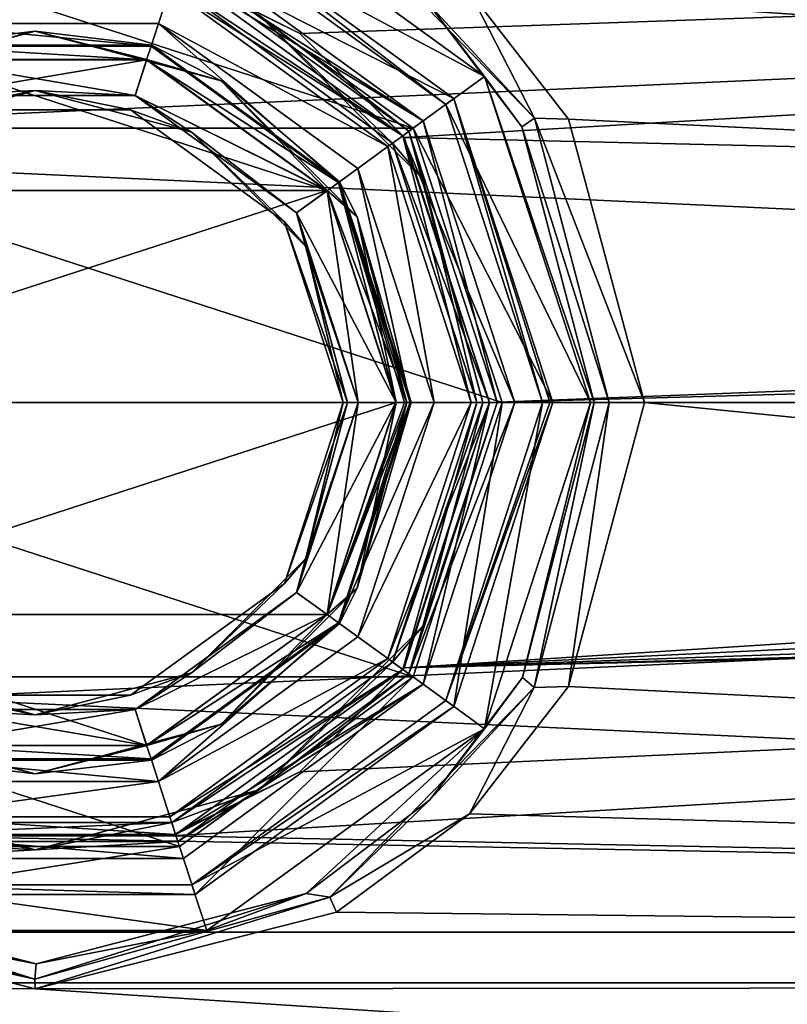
# Model space of a CAD drawing. Header units: metres. Extents: x -150 to 150, y -23 to 84.
# Tile 15 of 27: x 0 to 15, y -12 to 8. Entities that reach past the tile are written whole.
import ezdxf

# ---------------------------------------------------------------- set-up
doc = ezdxf.new("R2010")
doc.units = ezdxf.units.M
doc.layers.add('solid_26009110_SW0001', color=7, linetype='CONTINUOUS')

msp = doc.modelspace()

# ---------------------------------------------------------------- linework, layer by layer
at = {"layer": 'solid_26009110_SW0001'}
for points in [[(-127.5, 0, 23), (127.5, 0, 23), (127.5, 11.5, 19.918585)], [(-127.5, 11.5, 19.918585), (-127.5, 0, 23), (127.5, 11.5, 19.918585)], [(5.969534, 10.10025, -20.663614), (127.5, 11.5, -19.918585), (127.5, 0, -23)], [(97.199997, 0, 21), (-128, 0, 21.000004), (-128, 10.500185, 18.18642)], [(97.199997, 10.499961, 18.186556), (97.199997, 0, 21), (-128, 10.500185, 18.18642)], [(2.693945, 8.587354, -19.16396), (5.240186, 7.317124, -19.683996), (97.199997, 10.499961, -18.186556)], [(3.105645, 9.558109, -28), (3.399199, 10.461618, -28), (8.899194, 6.465622, -28)], [(7.788884, 7.905715, -22.381893), (8.899194, 6.465622, -28), (3.399199, 10.461618, -28)], [(5.240186, 7.317124, -19.683996), (7.305728, 5.256055, -20.331598), (97.199997, 10.499961, -18.186556)], [(92.999146, 3.25, -20.746988), (97.199997, 10.499961, -18.186556), (7.305728, 5.256055, -20.331598)], [(8.608468, 8.14497, -21.50952), (5.969534, 10.10025, -20.663614), (127.5, 0, -23)], [(9.889417, 5.638105, -22.508751), (5.849138, 9.799142, -20.89303), (8.608468, 8.14497, -21.50952)], [(9.889417, 5.638105, -22.508751), (7.788884, 7.905715, -22.381893), (5.849138, 9.799142, -20.89303)], [(8.292441, 6.024776, -39), (2.858431, 8.797266, -40), (3.167374, 9.748345, -39)], [(3.167424, 9.748329, -28.200001), (3.105645, 9.558109, -28), (8.130611, 5.907251, -28)], [(3.167374, 9.748345, -39), (3.167424, 9.748329, -28.200001), (8.292423, 6.024799, -28.200001)], [(8.292441, 6.024776, -39), (3.167374, 9.748345, -39), (8.292423, 6.024799, -28.200001)], [(3.167424, 9.748329, -28.200001), (8.130611, 5.907251, -28), (8.292423, 6.024799, -28.200001)], [(8.130611, 5.907251, -28), (3.105645, 9.558109, -28), (8.899194, 6.465622, -28)], [(2.935621, 9.03505, -27), (7.685611, 5.584029, -27), (2.781138, 8.559509, -27)], [(2.827672, 8.702112, -28), (7.685668, 5.583949, -28), (2.935637, 9.035044, -28)], [(2.935637, 9.035044, -28), (7.685611, 5.584029, -27), (2.935621, 9.03505, -27)], [(2.935637, 9.035044, -28), (7.685668, 5.583949, -28), (7.685611, 5.584029, -27)], [(-7.483401, 5.437027, -40), (-2.858431, 8.797266, -40), (7.483401, 5.437027, -40)], [(-2.858431, 8.797266, -40), (2.858431, 8.797266, -40), (7.483401, 5.437027, -40)], [(8.292441, 6.024776, -39), (7.483401, 5.437027, -40), (2.858431, 8.797266, -40)], [(2.827672, 8.702112, -28), (7.402817, 5.377803, -28), (7.685668, 5.583949, -28)], [(4.433578, 7.679183, -27.882843), (7.402817, 5.377803, -28), (2.827672, 8.702112, -28)], [(7.281153, 5.290067, -21.711325), (2.781153, 8.559508, -21.711325), (2.668108, 8.211371, -21.5)], [(2.781153, 8.559508, -21.711325), (5.240186, 7.317124, -19.683996), (2.693945, 8.587354, -19.16396)], [(2.703953, 8.321727, -26.700001), (2.781153, 8.559508, -26.555662), (7.281153, 5.290067, -26.555662)], [(2.781153, 8.559508, -26.555662), (2.781138, 8.559509, -27), (7.281163, 5.290055, -27)], [(7.685611, 5.584029, -27), (7.281163, 5.290055, -27), (2.781138, 8.559509, -27)], [(7.281153, 5.290067, -21.711325), (5.240186, 7.317124, -19.683996), (2.781153, 8.559508, -21.711325)], [(7.281153, 5.290067, -26.555662), (2.781153, 8.559508, -26.555662), (7.281163, 5.290055, -27)], [(-2.441251, 7.513337, -21.5), (2.668108, 8.211371, -21.5), (-2.668108, 8.211371, -21.5)], [(-2.441251, 7.513337, -21.5), (2.441251, 7.513337, -21.5), (2.668108, 8.211371, -21.5)], [(2.441251, 7.513337, -21.5), (6.985103, 5.074822, -21.5), (2.668108, 8.211371, -21.5)], [(7.281153, 5.290067, -21.711325), (2.668108, 8.211371, -21.5), (6.985103, 5.074822, -21.5)], [(2.703953, 8.321727, -26.700001), (7.078898, 5.143122, -27.6), (2.703898, 8.321745, -27.6)], [(4.433578, 7.679183, -27.882843), (2.703898, 8.321745, -27.6), (7.078898, 5.143122, -27.6)], [(2.703953, 8.321727, -26.700001), (7.281153, 5.290067, -26.555662), (7.078958, 5.14304, -26.700001)], [(2.703953, 8.321727, -26.700001), (7.078958, 5.14304, -26.700001), (7.078898, 5.143122, -27.6)], [(10.564503, 5.619311, -22.30299), (8.608468, 8.14497, -21.50952), (127.5, 0, -23)], [(9.889417, 5.638105, -22.508751), (8.608468, 8.14497, -21.50952), (10.564503, 5.619311, -22.30299)], [(7.788884, 7.905715, -22.381893), (9.640676, 5.467709, -23.230488), (8.899194, 6.465622, -28)], [(9.889417, 5.638105, -22.508751), (9.640676, 5.467709, -23.230488), (7.788884, 7.905715, -22.381893)], [(7.679183, 4.433578, -27.882843), (7.402817, 5.377803, -28), (4.433578, 7.679183, -27.882843)], [(7.679183, 4.433578, -27.882843), (4.433578, 7.679183, -27.882843), (7.078898, 5.143122, -27.6)], [(-2.441264, 7.513337, -20), (2.441264, 7.513337, -20), (-2.441251, 7.513337, -21.5)], [(2.294731, 7.06244, -18.697393), (2.441264, 7.513337, -20), (-2.441264, 7.513337, -20)], [(-2.29473, 7.06244, -18.697393), (2.294731, 7.06244, -18.697393), (-2.441264, 7.513337, -20)], [(2.441264, 7.513337, -20), (2.441251, 7.513337, -21.5), (-2.441251, 7.513337, -21.5)], [(2.294731, 7.06244, -18.697393), (6.007677, 4.364821, -18.697393), (2.441264, 7.513337, -20)], [(2.441251, 7.513337, -21.5), (6.391268, 4.643459, -21.5), (6.985103, 5.074822, -21.5)], [(6.391282, 4.643438, -20), (6.391268, 4.643459, -21.5), (2.441251, 7.513337, -21.5)], [(2.441264, 7.513337, -20), (6.391282, 4.643438, -20), (2.441251, 7.513337, -21.5)], [(6.007677, 4.364821, -18.697393), (6.391282, 4.643438, -20), (2.441264, 7.513337, -20)], [(0, 7.362132, -16.212132), (-2.209487, 6.800048, -16.299999), (-3.681066, 6.375793, -16.212132)], [(0, 7.362132, -15.587868), (-2.302178, 7.085371, -15.8), (-3.681066, 6.375793, -15.587868)], [(0, 7.362132, -16.212132), (-3.681066, 6.375793, -16.212132), (-2.302178, 7.085371, -16)], [(0, 7.362132, -15.587868), (-3.681066, 6.375793, -15.587868), (-2.20948, 6.800051, -15.5)], [(0, 7.362132, -15.587868), (2.302178, 7.085371, -15.8), (-2.302178, 7.085371, -15.8)], [(0, 7.362132, -16.212132), (-2.302178, 7.085371, -16), (2.302178, 7.085371, -16)], [(0, 7.362132, -16.212132), (2.209428, 6.800067, -16.299999), (-2.209487, 6.800048, -16.299999)], [(0, 7.362132, -15.587868), (-2.20948, 6.800051, -15.5), (2.209431, 6.800066, -15.5)], [(3.681066, 6.375793, -16.212132), (2.209428, 6.800067, -16.299999), (0, 7.362132, -16.212132)], [(3.681066, 6.375793, -15.587868), (2.302178, 7.085371, -15.8), (0, 7.362132, -15.587868)], [(3.681066, 6.375793, -16.212132), (0, 7.362132, -16.212132), (2.302178, 7.085371, -16)], [(3.681066, 6.375793, -15.587868), (0, 7.362132, -15.587868), (2.209431, 6.800066, -15.5)], [(7.281153, 5.290067, -21.711325), (7.305728, 5.256055, -20.331598), (5.240186, 7.317124, -19.683996)], [(-2.302178, 7.085371, -16), (-2.302178, 7.085371, -15.8), (2.302178, 7.085371, -15.8)], [(2.302178, 7.085371, -16), (-2.302178, 7.085371, -16), (2.302178, 7.085371, -15.8)], [(2.207815, 6.794264, -18.5), (2.294731, 7.06244, -18.697393), (-2.29473, 7.06244, -18.697393)], [(2.207815, 6.794264, -18.5), (-2.29473, 7.06244, -18.697393), (-2.207832, 6.794259, -18.5)], [(2.207815, 6.794264, -18.5), (6.007677, 4.364821, -18.697393), (2.294731, 7.06244, -18.697393)], [(2.302178, 7.085371, -16), (2.302178, 7.085371, -15.8), (6.027176, 4.379, -15.8)], [(3.681066, 6.375793, -15.587868), (6.027176, 4.379, -15.8), (2.302178, 7.085371, -15.8)], [(6.027176, 4.379, -16), (2.302178, 7.085371, -16), (6.027176, 4.379, -15.8)], [(3.681066, 6.375793, -16.212132), (2.302178, 7.085371, -16), (6.027176, 4.379, -16)], [(5.784572, 4.202523, -15.5), (-2.20948, 6.800051, -15.5), (-5.784603, 4.202481, -15.5)], [(1.977731, 6.086754, -16.299999), (-2.209487, 6.800048, -16.299999), (2.209428, 6.800067, -16.299999)], [(1.977731, 6.086754, -16.299999), (-1.977682, 6.08677, -16.299999), (-2.209487, 6.800048, -16.299999)], [(5.784572, 4.202523, -15.5), (2.209431, 6.800066, -15.5), (-2.20948, 6.800051, -15.5)], [(-1.977692, 6.086766, -18.5), (2.207815, 6.794264, -18.5), (-2.207832, 6.794259, -18.5)], [(-1.977692, 6.086766, -18.5), (1.977726, 6.086755, -18.5), (2.207815, 6.794264, -18.5)], [(1.977726, 6.086755, -18.5), (5.780133, 4.198395, -18.5), (2.207815, 6.794264, -18.5)], [(1.977731, 6.086754, -16.299999), (2.209428, 6.800067, -16.299999), (5.784573, 4.202521, -16.299999)], [(5.780133, 4.198395, -18.5), (6.007677, 4.364821, -18.697393), (2.207815, 6.794264, -18.5)], [(3.681066, 6.375793, -16.212132), (5.784573, 4.202521, -16.299999), (2.209428, 6.800067, -16.299999)], [(3.681066, 6.375793, -15.587868), (2.209431, 6.800066, -15.5), (5.784572, 4.202523, -15.5)], [(8.130611, 5.907251, -28), (8.899194, 6.465622, -28), (11, 0, -28)], [(11.070125, 0, -23.982548), (11, 0, -28), (8.899194, 6.465622, -28)], [(9.640676, 5.467709, -23.230488), (11.070125, 0, -23.982548), (8.899194, 6.465622, -28)], [(6.375793, 3.681066, -16.212132), (5.784573, 4.202521, -16.299999), (3.681066, 6.375793, -16.212132)], [(6.375793, 3.681066, -15.587868), (6.027176, 4.379, -15.8), (3.681066, 6.375793, -15.587868)], [(6.375793, 3.681066, -16.212132), (3.681066, 6.375793, -16.212132), (6.027176, 4.379, -16)], [(6.375793, 3.681066, -15.587868), (3.681066, 6.375793, -15.587868), (5.784572, 4.202523, -15.5)], [(0, 6.187868, -18.412132), (-1.977692, 6.086766, -18.5), (-3.093934, 5.358851, -18.412132)], [(0, 6.187868, -18.412132), (-3.093934, 5.358851, -18.412132), (-1.885005, 5.801445, -18.200001)], [(0, 6.187868, -16.387869), (-1.885005, 5.801445, -16.6), (-3.093934, 5.358851, -16.387869)], [(0, 6.187868, -16.387869), (-3.093934, 5.358851, -16.387869), (-1.977682, 6.08677, -16.299999)], [(0, 6.187868, -18.412132), (1.977726, 6.086755, -18.5), (-1.977692, 6.086766, -18.5)], [(0, 6.187868, -16.387869), (-1.977682, 6.08677, -16.299999), (1.977731, 6.086754, -16.299999)], [(0, 6.187868, -18.412132), (-1.885005, 5.801445, -18.200001), (1.885005, 5.801445, -18.200001)], [(0, 6.187868, -16.387869), (1.885005, 5.801445, -16.6), (-1.885005, 5.801445, -16.6)], [(3.093934, 5.358851, -18.412132), (1.977726, 6.086755, -18.5), (0, 6.187868, -18.412132)], [(3.093934, 5.358851, -18.412132), (0, 6.187868, -18.412132), (1.885005, 5.801445, -18.200001)], [(3.093934, 5.358851, -16.387869), (1.885005, 5.801445, -16.6), (0, 6.187868, -16.387869)], [(3.093934, 5.358851, -16.387869), (0, 6.187868, -16.387869), (1.977731, 6.086754, -16.299999)], [(1.977726, 6.086755, -18.5), (5.177935, 3.761511, -18.5), (5.780133, 4.198395, -18.5)], [(3.093934, 5.358851, -18.412132), (5.177935, 3.761511, -18.5), (1.977726, 6.086755, -18.5)], [(5.177935, 3.761511, -16.299999), (1.977731, 6.086754, -16.299999), (5.784573, 4.202521, -16.299999)], [(3.093934, 5.358851, -16.387869), (1.977731, 6.086754, -16.299999), (5.177935, 3.761511, -16.299999)], [(10.25, 0, -39), (7.483401, 5.437027, -40), (8.292441, 6.024776, -39)], [(8.292423, 6.024799, -28.200001), (8.130611, 5.907251, -28), (10.05, 0, -28)], [(10.05, 0, -28), (8.130611, 5.907251, -28), (11, 0, -28)], [(10.191422, 0, -28.058578), (8.292423, 6.024799, -28.200001), (10.05, 0, -28)], [(8.292441, 6.024776, -39), (8.292423, 6.024799, -28.200001), (10.25, 0, -28.200001)], [(10.191422, 0, -28.058578), (10.25, 0, -28.200001), (8.292423, 6.024799, -28.200001)], [(10.25, 0, -39), (8.292441, 6.024776, -39), (10.25, 0, -28.200001)], [(1.885005, 5.801445, -16.6), (1.885005, 5.801445, -18.200001), (-1.885005, 5.801445, -18.200001)], [(-1.885005, 5.801445, -16.6), (1.885005, 5.801445, -16.6), (-1.885005, 5.801445, -18.200001)], [(4.935003, 3.58549, -16.6), (4.935004, 3.58549, -18.200001), (1.885005, 5.801445, -18.200001)], [(3.093934, 5.358851, -18.412132), (1.885005, 5.801445, -18.200001), (4.935004, 3.58549, -18.200001)], [(1.885005, 5.801445, -16.6), (4.935003, 3.58549, -16.6), (1.885005, 5.801445, -18.200001)], [(3.093934, 5.358851, -16.387869), (4.935003, 3.58549, -16.6), (1.885005, 5.801445, -16.6)], [(7.685611, 5.584029, -27), (9.5, 0, -27), (7.281163, 5.290055, -27)], [(7.402817, 5.377803, -28), (9.15, 0, -28), (7.685668, 5.583949, -28)], [(9.5, 0, -28), (9.5, 0, -27), (7.685611, 5.584029, -27)], [(7.685668, 5.583949, -28), (9.5, 0, -28), (7.685611, 5.584029, -27)], [(9.15, 0, -28), (9.5, 0, -28), (7.685668, 5.583949, -28)], [(11.369062, 0, -23.286751), (9.640676, 5.467709, -23.230488), (9.889417, 5.638105, -22.508751)], [(11.369062, 0, -23.286751), (11.070125, 0, -23.982548), (9.640676, 5.467709, -23.230488)], [(9.889417, 5.638105, -22.508751), (10.564503, 5.619311, -22.30299), (12.069973, 0, -23)], [(11.369062, 0, -23.286751), (9.889417, 5.638105, -22.508751), (12.069973, 0, -23)], [(10.564503, 5.619311, -22.30299), (127.5, 0, -23), (12.069973, 0, -23)], [(-7.483401, 5.437027, -40), (9.25, 0, -40), (-9.25, 0, -40)], [(-7.483401, 5.437027, -40), (7.483401, 5.437027, -40), (9.25, 0, -40)], [(5.358851, 3.093934, -18.412132), (5.177935, 3.761511, -18.5), (3.093934, 5.358851, -18.412132)], [(5.358851, 3.093934, -18.412132), (3.093934, 5.358851, -18.412132), (4.935004, 3.58549, -18.200001)], [(5.358851, 3.093934, -16.387869), (4.935003, 3.58549, -16.6), (3.093934, 5.358851, -16.387869)], [(5.358851, 3.093934, -16.387869), (3.093934, 5.358851, -16.387869), (5.177935, 3.761511, -16.299999)], [(7.281153, 5.290067, -21.711325), (6.985103, 5.074822, -21.5), (8.633975, 0, -21.5)], [(7.078958, 5.14304, -26.700001), (7.281153, 5.290067, -26.555662), (9, 0, -26.555662)], [(7.281153, 5.290067, -21.711325), (9, 0, -21.711325), (7.305728, 5.256055, -20.331598)], [(7.281153, 5.290067, -26.555662), (9, 0, -27), (9, 0, -26.555662)], [(7.281153, 5.290067, -26.555662), (7.281163, 5.290055, -27), (9, 0, -27)], [(7.281153, 5.290067, -21.711325), (8.633975, 0, -21.5), (9, 0, -21.711325)], [(9.5, 0, -27), (9, 0, -27), (7.281163, 5.290055, -27)], [(8.867157, 0, -27.882843), (9.15, 0, -28), (7.402817, 5.377803, -28)], [(7.679183, 4.433578, -27.882843), (8.867157, 0, -27.882843), (7.402817, 5.377803, -28)], [(10.25, 0, -39), (9.25, 0, -40), (7.483401, 5.437027, -40)], [(6.391268, 4.643459, -21.5), (7.9, 0, -21.5), (6.985103, 5.074822, -21.5)], [(7.9, 0, -21.5), (8.633975, 0, -21.5), (6.985103, 5.074822, -21.5)], [(8.75, 0, -26.700001), (8.75, 0, -27.6), (7.078898, 5.143122, -27.6)], [(7.679183, 4.433578, -27.882843), (7.078898, 5.143122, -27.6), (8.75, 0, -27.6)], [(7.078958, 5.14304, -26.700001), (8.75, 0, -26.700001), (7.078898, 5.143122, -27.6)], [(7.078958, 5.14304, -26.700001), (9, 0, -26.555662), (8.75, 0, -26.700001)], [(92.999146, 3.25, -20.746988), (7.305728, 5.256055, -20.331598), (9, 0, -21)], [(9, 0, -21.711325), (9, 0, -21), (7.305728, 5.256055, -20.331598)], [(6.007677, 4.364821, -18.697393), (7.42589, 0, -18.697393), (6.391282, 4.643438, -20)], [(7.9, 0, -20), (7.9, 0, -21.5), (6.391268, 4.643459, -21.5)], [(6.391282, 4.643438, -20), (7.9, 0, -20), (6.391268, 4.643459, -21.5)], [(7.42589, 0, -18.697393), (7.9, 0, -20), (6.391282, 4.643438, -20)], [(5.780133, 4.198395, -18.5), (7.143982, 0, -18.5), (6.007677, 4.364821, -18.697393)], [(7.316055, 0, -18.554255), (7.42589, 0, -18.697393), (6.007677, 4.364821, -18.697393)], [(7.316055, 0, -18.554255), (6.007677, 4.364821, -18.697393), (7.143982, 0, -18.5)], [(6.027176, 4.379, -16), (7.45, 0, -15.8), (7.45, 0, -16)], [(6.375793, 3.681066, -16.212132), (6.027176, 4.379, -16), (7.45, 0, -16)], [(6.027176, 4.379, -16), (6.027176, 4.379, -15.8), (7.45, 0, -15.8)], [(7.362132, 0, -15.587868), (7.45, 0, -15.8), (6.027176, 4.379, -15.8)], [(7.362132, 0, -15.587868), (6.027176, 4.379, -15.8), (6.375793, 3.681066, -15.587868)], [(7.679183, 4.433578, -27.882843), (8.75, 0, -27.6), (8.867157, 0, -27.882843)], [(5.784572, 4.202523, -15.5), (-5.784603, 4.202481, -15.5), (-7.15, 0, -15.5)], [(7.15, 0, -15.5), (5.784572, 4.202523, -15.5), (-7.15, 0, -15.5)], [(5.177935, 3.761511, -16.299999), (5.784573, 4.202521, -16.299999), (7.15, 0, -16.299999)], [(5.177935, 3.761511, -18.5), (6.4, 0, -18.5), (5.780133, 4.198395, -18.5)], [(6.4, 0, -18.5), (7.143982, 0, -18.5), (5.780133, 4.198395, -18.5)], [(6.375793, 3.681066, -15.587868), (5.784572, 4.202523, -15.5), (7.15, 0, -15.5)], [(7.362132, 0, -16.212132), (7.15, 0, -16.299999), (5.784573, 4.202521, -16.299999)], [(7.362132, 0, -16.212132), (5.784573, 4.202521, -16.299999), (6.375793, 3.681066, -16.212132)], [(6.187868, 0, -18.412132), (6.4, 0, -18.5), (5.177935, 3.761511, -18.5)], [(5.358851, 3.093934, -18.412132), (6.187868, 0, -18.412132), (5.177935, 3.761511, -18.5)], [(5.177935, 3.761511, -16.299999), (7.15, 0, -16.299999), (6.4, 0, -16.299999)], [(5.358851, 3.093934, -16.387869), (5.177935, 3.761511, -16.299999), (6.4, 0, -16.299999)], [(4.935003, 3.58549, -16.6), (6.1, 0, -16.6), (4.935004, 3.58549, -18.200001)], [(6.187868, 0, -16.387869), (6.1, 0, -16.6), (4.935003, 3.58549, -16.6)], [(6.187868, 0, -16.387869), (4.935003, 3.58549, -16.6), (5.358851, 3.093934, -16.387869)], [(6.1, 0, -16.6), (6.1, 0, -18.200001), (4.935004, 3.58549, -18.200001)], [(5.358851, 3.093934, -18.412132), (4.935004, 3.58549, -18.200001), (6.1, 0, -18.200001)], [(7.362132, 0, -16.212132), (6.375793, 3.681066, -16.212132), (7.45, 0, -16)], [(7.362132, 0, -15.587868), (6.375793, 3.681066, -15.587868), (7.15, 0, -15.5)], [(90.701569, 2.297769, -20.873913), (92.999146, 3.25, -20.746988), (9, 0, -21)], [(5.358851, 3.093934, -18.412132), (6.1, 0, -18.200001), (6.187868, 0, -18.412132)], [(6.187868, 0, -16.387869), (5.358851, 3.093934, -16.387869), (6.4, 0, -16.299999)], [(89.75, 0, -21), (90.701569, 2.297769, -20.873913), (9, 0, -21)], [(97.199997, -10.499961, 18.186556), (-128, -10.500185, 18.18642), (-128, 0, 21.000004)], [(97.199997, 0, 21), (97.199997, -10.499961, 18.186556), (-128, 0, 21.000004)], [(7.483401, -5.437027, -40), (-7.483401, -5.437027, -40), (-9.25, 0, -40)], [(9.25, 0, -40), (7.483401, -5.437027, -40), (-9.25, 0, -40)], [(-5.784572, -4.202523, -15.5), (7.15, 0, -15.5), (-7.15, 0, -15.5)], [(6.187868, 0, -18.412132), (6.1, 0, -18.200001), (4.935004, -3.58549, -18.200001)], [(5.358851, -3.093934, -18.412132), (6.187868, 0, -18.412132), (4.935004, -3.58549, -18.200001)], [(6.187868, 0, -16.387869), (6.4, 0, -16.299999), (5.177906, -3.761551, -16.299999)], [(5.358851, -3.093934, -16.387869), (6.187868, 0, -16.387869), (5.177906, -3.761551, -16.299999)], [(5.358851, -3.093934, -18.412132), (6.4, 0, -18.5), (6.187868, 0, -18.412132)], [(5.358851, -3.093934, -16.387869), (6.1, 0, -16.6), (6.187868, 0, -16.387869)], [(7.316055, 0, -18.554255), (5.780144, -4.19838, -18.5), (7.42589, 0, -18.697393)], [(7.316055, 0, -18.554255), (7.143982, 0, -18.5), (5.780144, -4.19838, -18.5)], [(7.362132, 0, -15.587868), (7.15, 0, -15.5), (5.784603, -4.202481, -15.5)], [(6.375793, -3.681066, -15.587868), (7.362132, 0, -15.587868), (5.784603, -4.202481, -15.5)], [(6.007676, -4.364822, -18.697393), (7.9, 0, -20), (7.42589, 0, -18.697393)], [(6.007676, -4.364822, -18.697393), (6.391282, -4.643438, -20), (7.9, 0, -20)], [(7.362132, 0, -16.212132), (7.45, 0, -16), (6.027176, -4.379001, -16)], [(6.375793, -3.681066, -16.212132), (7.362132, 0, -16.212132), (6.027176, -4.379001, -16)], [(6.375793, -3.681066, -16.212132), (7.15, 0, -16.299999), (7.362132, 0, -16.212132)], [(6.375793, -3.681066, -15.587868), (7.45, 0, -15.8), (7.362132, 0, -15.587868)], [(6.391268, -4.643459, -21.5), (6.985103, -5.074822, -21.5), (8.633975, 0, -21.5)], [(7.9, 0, -21.5), (6.391268, -4.643459, -21.5), (8.633975, 0, -21.5)], [(6.391282, -4.643438, -20), (6.391268, -4.643459, -21.5), (7.9, 0, -21.5)], [(6.391282, -4.643438, -20), (7.9, 0, -21.5), (7.9, 0, -20)], [(6.985103, -5.074822, -21.5), (9, 0, -21.711325), (8.633975, 0, -21.5)], [(8.867157, 0, -27.882843), (8.75, 0, -27.6), (7.078898, -5.143121, -27.6)], [(7.679183, -4.433578, -27.882843), (8.867157, 0, -27.882843), (7.078898, -5.143121, -27.6)], [(7.078958, -5.14304, -26.700001), (8.75, 0, -26.700001), (7.281153, -5.290067, -26.555662)], [(7.078958, -5.14304, -26.700001), (8.75, 0, -27.6), (8.75, 0, -26.700001)], [(8.75, 0, -26.700001), (9, 0, -26.555662), (7.281153, -5.290067, -26.555662)], [(7.402771, -5.377867, -28), (7.685668, -5.583949, -28), (9.5, 0, -28)], [(9.15, 0, -28), (7.402771, -5.377867, -28), (9.5, 0, -28)], [(7.679183, -4.433578, -27.882843), (9.15, 0, -28), (8.867157, 0, -27.882843)], [(7.685611, -5.584029, -27), (9, 0, -27), (9.5, 0, -27)], [(7.685668, -5.583949, -28), (7.685611, -5.584029, -27), (9.5, 0, -27)], [(7.685668, -5.583949, -28), (9.5, 0, -27), (9.5, 0, -28)], [(10.191422, 0, -28.058578), (10.05, 0, -28), (8.130611, -5.907251, -28)], [(10.191422, 0, -28.058578), (8.130611, -5.907251, -28), (10.25, 0, -28.200001)], [(8.292423, -6.0248, -28.200001), (10.25, 0, -39), (10.25, 0, -28.200001)], [(8.292441, -6.024776, -39), (10.25, 0, -39), (8.292423, -6.0248, -28.200001)], [(8.292441, -6.024776, -39), (9.25, 0, -40), (10.25, 0, -39)], [(10.05, 0, -28), (11, 0, -28), (8.899194, -6.465622, -28)], [(9.652061, -5.447386, -23.236097), (8.899194, -6.465622, -28), (11, 0, -28)], [(9.652061, -5.447386, -23.236097), (11, 0, -28), (11.070125, 0, -23.982548)], [(9.885678, -5.644618, -22.506876), (9.652061, -5.447386, -23.236097), (11.070125, 0, -23.982548)], [(9.885678, -5.644618, -22.506876), (11.070125, 0, -23.982548), (11.369062, 0, -23.286751)], [(12.069973, 0, -23), (127.5, 0, -23), (127.5, -11.5, -19.918585)], [(-127.5, -11.5, 19.918585), (127.5, -11.5, 19.918585), (127.5, 0, 23)], [(-127.5, 0, 23), (-127.5, -11.5, 19.918585), (127.5, 0, 23)], [(-5.784572, -4.202523, -15.5), (5.784603, -4.202481, -15.5), (7.15, 0, -15.5)], [(4.935004, -3.58549, -16.6), (6.1, 0, -18.200001), (6.1, 0, -16.6)], [(4.935004, -3.58549, -16.6), (4.935004, -3.58549, -18.200001), (6.1, 0, -18.200001)], [(5.358851, -3.093934, -16.387869), (4.935004, -3.58549, -16.6), (6.1, 0, -16.6)], [(5.177906, -3.761551, -16.299999), (6.4, 0, -16.299999), (5.784609, -4.202472, -16.299999)], [(5.177914, -3.76154, -18.5), (5.780144, -4.19838, -18.5), (7.143982, 0, -18.5)], [(6.4, 0, -18.5), (5.177914, -3.76154, -18.5), (7.143982, 0, -18.5)], [(5.358851, -3.093934, -18.412132), (5.177914, -3.76154, -18.5), (6.4, 0, -18.5)], [(6.007676, -4.364822, -18.697393), (7.42589, 0, -18.697393), (5.780144, -4.19838, -18.5)], [(6.4, 0, -16.299999), (7.15, 0, -16.299999), (5.784609, -4.202472, -16.299999)], [(6.375793, -3.681066, -16.212132), (5.784609, -4.202472, -16.299999), (7.15, 0, -16.299999)], [(6.027176, -4.379001, -15.8), (7.45, 0, -16), (7.45, 0, -15.8)], [(6.027176, -4.379001, -16), (7.45, 0, -16), (6.027176, -4.379001, -15.8)], [(6.375793, -3.681066, -15.587868), (6.027176, -4.379001, -15.8), (7.45, 0, -15.8)], [(7.281153, -5.290067, -21.711325), (9, 0, -21.711325), (6.985103, -5.074822, -21.5)], [(7.078958, -5.14304, -26.700001), (7.078898, -5.143121, -27.6), (8.75, 0, -27.6)], [(7.281153, -5.290067, -21.711325), (7.306205, -5.25539, -20.33177), (9, 0, -21)], [(7.281153, -5.290067, -21.711325), (9, 0, -21), (9, 0, -21.711325)], [(7.281153, -5.290067, -26.555662), (9, 0, -26.555662), (7.281163, -5.290055, -27)], [(9, 0, -26.555662), (9, 0, -27), (7.281163, -5.290055, -27)], [(7.685611, -5.584029, -27), (7.281163, -5.290055, -27), (9, 0, -27)], [(89.75, 0, -21), (9, 0, -21), (7.306205, -5.25539, -20.33177)], [(89.996277, -1.241006, -20.963299), (89.75, 0, -21), (7.306205, -5.25539, -20.33177)], [(7.679183, -4.433578, -27.882843), (7.402771, -5.377867, -28), (9.15, 0, -28)], [(8.292441, -6.024776, -39), (7.483401, -5.437027, -40), (9.25, 0, -40)], [(8.130611, -5.907251, -28), (10.05, 0, -28), (8.899194, -6.465622, -28)], [(8.292423, -6.0248, -28.200001), (10.25, 0, -28.200001), (8.130611, -5.907251, -28)], [(9.885678, -5.644618, -22.506876), (11.369062, 0, -23.286751), (10.55991, -5.627215, -22.300997)], [(10.55991, -5.627215, -22.300997), (12.069973, 0, -23), (127.5, -11.5, -19.918585)], [(11.369062, 0, -23.286751), (12.069973, 0, -23), (10.55991, -5.627215, -22.300997)], [(90.703033, -2.29923, -20.873753), (89.996277, -1.241006, -20.963299), (7.306205, -5.25539, -20.33177)], [(91.761848, -3.004904, -20.783901), (90.703033, -2.29923, -20.873753), (7.306205, -5.25539, -20.33177)], [(3.093934, -5.358851, -18.412132), (5.177914, -3.76154, -18.5), (5.358851, -3.093934, -18.412132)], [(3.093934, -5.358851, -16.387869), (5.358851, -3.093934, -16.387869), (5.177906, -3.761551, -16.299999)], [(3.093934, -5.358851, -18.412132), (5.358851, -3.093934, -18.412132), (4.935004, -3.58549, -18.200001)], [(3.093934, -5.358851, -16.387869), (4.935004, -3.58549, -16.6), (5.358851, -3.093934, -16.387869)], [(93.003296, -3.249998, -20.746988), (91.761848, -3.004904, -20.783901), (7.306205, -5.25539, -20.33177)], [(93.003296, -3.249998, -20.746988), (2.694349, -8.587228, -19.164017), (97.199997, -10.499961, -18.186556)], [(93.003296, -3.249998, -20.746988), (5.240967, -7.31657, -19.684202), (2.694349, -8.587228, -19.164017)], [(93.003296, -3.249998, -20.746988), (7.306205, -5.25539, -20.33177), (5.240967, -7.31657, -19.684202)], [(1.885005, -5.801445, -16.6), (1.885005, -5.801445, -18.200001), (4.935004, -3.58549, -18.200001)], [(3.093934, -5.358851, -18.412132), (4.935004, -3.58549, -18.200001), (1.885005, -5.801445, -18.200001)], [(4.935004, -3.58549, -16.6), (1.885005, -5.801445, -16.6), (4.935004, -3.58549, -18.200001)], [(3.093934, -5.358851, -16.387869), (1.885005, -5.801445, -16.6), (4.935004, -3.58549, -16.6)], [(3.681066, -6.375793, -16.212132), (5.784609, -4.202472, -16.299999), (6.375793, -3.681066, -16.212132)], [(3.681066, -6.375793, -15.587868), (6.375793, -3.681066, -15.587868), (5.784603, -4.202481, -15.5)], [(3.681066, -6.375793, -15.587868), (6.027176, -4.379001, -15.8), (6.375793, -3.681066, -15.587868)], [(3.681066, -6.375793, -16.212132), (6.375793, -3.681066, -16.212132), (6.027176, -4.379001, -16)], [(1.977682, -6.08677, -16.299999), (5.177906, -3.761551, -16.299999), (5.784609, -4.202472, -16.299999)], [(3.093934, -5.358851, -16.387869), (5.177906, -3.761551, -16.299999), (1.977682, -6.08677, -16.299999)], [(5.177914, -3.76154, -18.5), (1.977692, -6.086766, -18.5), (5.780144, -4.19838, -18.5)], [(3.093934, -5.358851, -18.412132), (1.977692, -6.086766, -18.5), (5.177914, -3.76154, -18.5)], [(-5.784572, -4.202523, -15.5), (2.20948, -6.800051, -15.5), (5.784603, -4.202481, -15.5)], [(-5.784572, -4.202523, -15.5), (-2.209431, -6.800066, -15.5), (2.20948, -6.800051, -15.5)], [(1.977682, -6.08677, -16.299999), (5.784609, -4.202472, -16.299999), (2.209487, -6.800048, -16.299999)], [(1.977692, -6.086766, -18.5), (2.207832, -6.794259, -18.5), (5.780144, -4.19838, -18.5)], [(6.007676, -4.364822, -18.697393), (5.780144, -4.19838, -18.5), (2.207832, -6.794259, -18.5)], [(3.681066, -6.375793, -15.587868), (5.784603, -4.202481, -15.5), (2.20948, -6.800051, -15.5)], [(3.681066, -6.375793, -16.212132), (2.209487, -6.800048, -16.299999), (5.784609, -4.202472, -16.299999)], [(6.007676, -4.364822, -18.697393), (2.207832, -6.794259, -18.5), (2.29473, -7.06244, -18.697393)], [(6.007676, -4.364822, -18.697393), (2.29473, -7.06244, -18.697393), (2.441264, -7.513337, -20)], [(6.027176, -4.379001, -16), (6.027176, -4.379001, -15.8), (2.302178, -7.085371, -15.8)], [(3.681066, -6.375793, -15.587868), (2.302178, -7.085371, -15.8), (6.027176, -4.379001, -15.8)], [(2.302178, -7.085371, -16), (6.027176, -4.379001, -16), (2.302178, -7.085371, -15.8)], [(3.681066, -6.375793, -16.212132), (6.027176, -4.379001, -16), (2.302178, -7.085371, -16)], [(6.007676, -4.364822, -18.697393), (2.441264, -7.513337, -20), (6.391282, -4.643438, -20)], [(4.433578, -7.679183, -27.882843), (7.402771, -5.377867, -28), (7.679183, -4.433578, -27.882843)], [(4.433578, -7.679183, -27.882843), (7.679183, -4.433578, -27.882843), (7.078898, -5.143121, -27.6)], [(6.391268, -4.643459, -21.5), (2.441251, -7.513337, -21.5), (6.985103, -5.074822, -21.5)], [(2.441264, -7.513337, -20), (2.441251, -7.513337, -21.5), (6.391268, -4.643459, -21.5)], [(6.391282, -4.643438, -20), (2.441264, -7.513337, -20), (6.391268, -4.643459, -21.5)], [(2.441251, -7.513337, -21.5), (2.668108, -8.211371, -21.5), (6.985103, -5.074822, -21.5)], [(7.281153, -5.290067, -21.711325), (6.985103, -5.074822, -21.5), (2.668108, -8.211371, -21.5)], [(2.703953, -8.321727, -26.700001), (2.703899, -8.321745, -27.6), (7.078898, -5.143121, -27.6)], [(4.433578, -7.679183, -27.882843), (7.078898, -5.143121, -27.6), (2.703899, -8.321745, -27.6)], [(7.078958, -5.14304, -26.700001), (7.281153, -5.290067, -26.555662), (2.703953, -8.321727, -26.700001)], [(7.078958, -5.14304, -26.700001), (2.703953, -8.321727, -26.700001), (7.078898, -5.143121, -27.6)], [(7.281153, -5.290067, -21.711325), (5.240967, -7.31657, -19.684202), (7.306205, -5.25539, -20.33177)], [(2.858431, -8.797266, -40), (-2.858431, -8.797266, -40), (-7.483401, -5.437027, -40)], [(7.483401, -5.437027, -40), (2.858431, -8.797266, -40), (-7.483401, -5.437027, -40)], [(-3.093934, -5.358851, -18.412132), (-1.977726, -6.086755, -18.5), (0, -6.187868, -18.412132)], [(-3.093934, -5.358851, -16.387869), (0, -6.187868, -16.387869), (-1.977731, -6.086754, -16.299999)], [(-3.093934, -5.358851, -18.412132), (0, -6.187868, -18.412132), (-1.885005, -5.801445, -18.200001)], [(-3.093934, -5.358851, -16.387869), (-1.885005, -5.801445, -16.6), (0, -6.187868, -16.387869)], [(0, -6.187868, -18.412132), (1.977692, -6.086766, -18.5), (3.093934, -5.358851, -18.412132)], [(0, -6.187868, -16.387869), (3.093934, -5.358851, -16.387869), (1.977682, -6.08677, -16.299999)], [(0, -6.187868, -18.412132), (3.093934, -5.358851, -18.412132), (1.885005, -5.801445, -18.200001)], [(0, -6.187868, -16.387869), (1.885005, -5.801445, -16.6), (3.093934, -5.358851, -16.387869)], [(2.781153, -8.559508, -21.711325), (7.281153, -5.290067, -21.711325), (2.668108, -8.211371, -21.5)], [(2.703953, -8.321727, -26.700001), (7.281153, -5.290067, -26.555662), (2.781153, -8.559508, -26.555662)], [(7.281153, -5.290067, -26.555662), (7.281163, -5.290055, -27), (2.781138, -8.559509, -27)], [(7.685611, -5.584029, -27), (2.781138, -8.559509, -27), (7.281163, -5.290055, -27)], [(2.781153, -8.559508, -26.555662), (7.281153, -5.290067, -26.555662), (2.781138, -8.559509, -27)], [(2.781153, -8.559508, -21.711325), (5.240967, -7.31657, -19.684202), (7.281153, -5.290067, -21.711325)], [(7.402771, -5.377867, -28), (2.827599, -8.702136, -28), (7.685668, -5.583949, -28)], [(4.433578, -7.679183, -27.882843), (2.827599, -8.702136, -28), (7.402771, -5.377867, -28)], [(3.167374, -9.748345, -39), (2.858431, -8.797266, -40), (7.483401, -5.437027, -40)], [(3.167374, -9.748345, -39), (7.483401, -5.437027, -40), (8.292441, -6.024776, -39)], [(9.652061, -5.447386, -23.236097), (7.812213, -7.882423, -22.391626), (8.899194, -6.465622, -28)], [(9.885678, -5.644618, -22.506876), (7.812213, -7.882423, -22.391626), (9.652061, -5.447386, -23.236097)], [(7.685611, -5.584029, -27), (2.935621, -9.03505, -27), (2.781138, -8.559509, -27)], [(2.827599, -8.702136, -28), (2.935637, -9.035044, -28), (7.685668, -5.583949, -28)], [(2.935637, -9.035044, -28), (2.935621, -9.03505, -27), (7.685611, -5.584029, -27)], [(7.685668, -5.583949, -28), (2.935637, -9.035044, -28), (7.685611, -5.584029, -27)], [(5.838225, -9.805686, -20.889763), (9.885678, -5.644618, -22.506876), (8.603071, -8.150279, -21.507509)], [(5.838225, -9.805686, -20.889763), (7.812213, -7.882423, -22.391626), (9.885678, -5.644618, -22.506876)], [(8.603071, -8.150279, -21.507509), (10.55991, -5.627215, -22.300997), (127.5, -11.5, -19.918585)], [(9.885678, -5.644618, -22.506876), (10.55991, -5.627215, -22.300997), (8.603071, -8.150279, -21.507509)], [(-1.885005, -5.801445, -16.6), (-1.885005, -5.801445, -18.200001), (1.885005, -5.801445, -18.200001)], [(0, -6.187868, -18.412132), (1.885005, -5.801445, -18.200001), (-1.885005, -5.801445, -18.200001)], [(1.885005, -5.801445, -16.6), (-1.885005, -5.801445, -16.6), (1.885005, -5.801445, -18.200001)], [(0, -6.187868, -16.387869), (-1.885005, -5.801445, -16.6), (1.885005, -5.801445, -16.6)], [(3.105645, -9.558109, -28), (8.130611, -5.907251, -28), (8.899194, -6.465622, -28)], [(8.292423, -6.0248, -28.200001), (8.130611, -5.907251, -28), (3.105645, -9.558109, -28)], [(8.292423, -6.0248, -28.200001), (3.105645, -9.558109, -28), (3.167424, -9.748329, -28.200001)], [(3.167374, -9.748345, -39), (8.292441, -6.024776, -39), (3.167424, -9.748329, -28.200001)], [(8.292441, -6.024776, -39), (8.292423, -6.0248, -28.200001), (3.167424, -9.748329, -28.200001)], [(-1.977731, -6.086754, -16.299999), (2.209487, -6.800048, -16.299999), (-2.209428, -6.800067, -16.299999)], [(1.977692, -6.086766, -18.5), (-1.977726, -6.086755, -18.5), (-2.207815, -6.794264, -18.5)], [(1.977692, -6.086766, -18.5), (-2.207815, -6.794264, -18.5), (2.207832, -6.794259, -18.5)], [(-1.977731, -6.086754, -16.299999), (1.977682, -6.08677, -16.299999), (2.209487, -6.800048, -16.299999)], [(0, -6.187868, -16.387869), (1.977682, -6.08677, -16.299999), (-1.977731, -6.086754, -16.299999)], [(0, -6.187868, -18.412132), (-1.977726, -6.086755, -18.5), (1.977692, -6.086766, -18.5)], [(-3.681066, -6.375793, -16.212132), (-2.209428, -6.800067, -16.299999), (0, -7.362132, -16.212132)], [(-3.681066, -6.375793, -15.587868), (0, -7.362132, -15.587868), (-2.209431, -6.800066, -15.5)], [(-3.681066, -6.375793, -15.587868), (-2.302178, -7.085371, -15.8), (0, -7.362132, -15.587868)], [(-3.681066, -6.375793, -16.212132), (0, -7.362132, -16.212132), (-2.302178, -7.085371, -16)], [(0, -7.362132, -16.212132), (2.209487, -6.800048, -16.299999), (3.681066, -6.375793, -16.212132)], [(0, -7.362132, -15.587868), (3.681066, -6.375793, -15.587868), (2.20948, -6.800051, -15.5)], [(0, -7.362132, -15.587868), (2.302178, -7.085371, -15.8), (3.681066, -6.375793, -15.587868)], [(0, -7.362132, -16.212132), (3.681066, -6.375793, -16.212132), (2.302178, -7.085371, -16)], [(3.105645, -9.558109, -28), (8.899194, -6.465622, -28), (3.399199, -10.461618, -28)], [(5.368767, -9.730397, -21.511992), (3.399199, -10.461618, -28), (8.899194, -6.465622, -28)], [(7.812213, -7.882423, -22.391626), (5.368767, -9.730397, -21.511992), (8.899194, -6.465622, -28)], [(2.29473, -7.06244, -18.697393), (-2.207815, -6.794264, -18.5), (-2.294731, -7.06244, -18.697393)], [(0, -7.362132, -15.587868), (2.20948, -6.800051, -15.5), (-2.209431, -6.800066, -15.5)], [(0, -7.362132, -16.212132), (-2.209428, -6.800067, -16.299999), (2.209487, -6.800048, -16.299999)], [(2.29473, -7.06244, -18.697393), (2.207832, -6.794259, -18.5), (-2.207815, -6.794264, -18.5)], [(-2.294731, -7.06244, -18.697393), (-2.441264, -7.513337, -20), (2.441264, -7.513337, -20)], [(2.302178, -7.085371, -16), (2.302178, -7.085371, -15.8), (-2.302178, -7.085371, -15.8)], [(0, -7.362132, -15.587868), (-2.302178, -7.085371, -15.8), (2.302178, -7.085371, -15.8)], [(-2.302178, -7.085371, -16), (2.302178, -7.085371, -16), (-2.302178, -7.085371, -15.8)], [(0, -7.362132, -16.212132), (2.302178, -7.085371, -16), (-2.302178, -7.085371, -16)], [(2.29473, -7.06244, -18.697393), (-2.294731, -7.06244, -18.697393), (2.441264, -7.513337, -20)], [(2.781153, -8.559508, -21.711325), (2.694349, -8.587228, -19.164017), (5.240967, -7.31657, -19.684202)], [(2.441251, -7.513337, -21.5), (-2.668108, -8.211371, -21.5), (2.668108, -8.211371, -21.5)], [(2.441251, -7.513337, -21.5), (-2.441251, -7.513337, -21.5), (-2.668108, -8.211371, -21.5)], [(-2.441264, -7.513337, -20), (-2.441251, -7.513337, -21.5), (2.441251, -7.513337, -21.5)], [(2.441264, -7.513337, -20), (-2.441264, -7.513337, -20), (2.441251, -7.513337, -21.5)], [(-4.433578, -7.679183, -27.882843), (-2.827672, -8.702112, -28), (0, -8.867157, -27.882843)], [(-4.433578, -7.679183, -27.882843), (0, -8.867157, -27.882843), (-2.703898, -8.321745, -27.6)], [(0, -8.867157, -27.882843), (2.827599, -8.702136, -28), (4.433578, -7.679183, -27.882843)], [(0, -8.867157, -27.882843), (4.433578, -7.679183, -27.882843), (2.703899, -8.321745, -27.6)], [(5.838225, -9.805686, -20.889763), (5.368767, -9.730397, -21.511992), (7.812213, -7.882423, -22.391626)], [(5.838225, -9.805686, -20.889763), (8.603071, -8.150279, -21.507509), (5.967835, -10.101136, -20.663181)], [(5.967835, -10.101136, -20.663181), (8.603071, -8.150279, -21.507509), (127.5, -11.5, -19.918585)], [(-2.781153, -8.559508, -21.711325), (2.781153, -8.559508, -21.711325), (-2.668108, -8.211371, -21.5)], [(2.703953, -8.321727, -26.700001), (2.781153, -8.559508, -26.555662), (-2.781153, -8.559508, -26.555662)], [(2.703953, -8.321727, -26.700001), (-2.781153, -8.559508, -26.555662), (-2.703953, -8.321727, -26.700001)], [(-2.703953, -8.321727, -26.700001), (-2.703898, -8.321745, -27.6), (2.703899, -8.321745, -27.6)], [(2.703953, -8.321727, -26.700001), (-2.703953, -8.321727, -26.700001), (2.703899, -8.321745, -27.6)], [(0, -8.867157, -27.882843), (2.703899, -8.321745, -27.6), (-2.703898, -8.321745, -27.6)], [(2.781153, -8.559508, -21.711325), (2.668108, -8.211371, -21.5), (-2.668108, -8.211371, -21.5)], [(-2.694003, -8.587336, -19.163967), (-128, -10.500185, -18.18642), (97.199997, -10.499961, -18.186556)], [(2.935621, -9.03505, -27), (-2.935621, -9.03505, -27), (-2.781138, -8.559509, -27)], [(-2.781153, -8.559508, -21.711325), (-2.694003, -8.587336, -19.163967), (2.694349, -8.587228, -19.164017)], [(-2.781153, -8.559508, -21.711325), (2.694349, -8.587228, -19.164017), (2.781153, -8.559508, -21.711325)], [(-2.781153, -8.559508, -26.555662), (2.781153, -8.559508, -26.555662), (-2.781138, -8.559509, -27)], [(2.781153, -8.559508, -26.555662), (2.781138, -8.559509, -27), (-2.781138, -8.559509, -27)], [(2.935621, -9.03505, -27), (-2.781138, -8.559509, -27), (2.781138, -8.559509, -27)], [(2.694349, -8.587228, -19.164017), (-2.694003, -8.587336, -19.163967), (97.199997, -10.499961, -18.186556)], [(2.827599, -8.702136, -28), (-2.827672, -8.702112, -28), (-2.935637, -9.035044, -28)], [(2.827599, -8.702136, -28), (-2.935637, -9.035044, -28), (2.935637, -9.035044, -28)], [(0, -8.867157, -27.882843), (-2.827672, -8.702112, -28), (2.827599, -8.702136, -28)], [(-3.167374, -9.748345, -39), (-2.858431, -8.797266, -40), (2.858431, -8.797266, -40)], [(-3.167374, -9.748345, -39), (2.858431, -8.797266, -40), (3.167374, -9.748345, -39)], [(-2.935637, -9.035044, -28), (-2.935621, -9.03505, -27), (2.935621, -9.03505, -27)], [(2.935637, -9.035044, -28), (-2.935637, -9.035044, -28), (2.935621, -9.03505, -27)], [(-3.105645, -9.558109, -28), (3.399199, -10.461618, -28), (-3.399199, -10.461618, -28)], [(3.167424, -9.748329, -28.200001), (-3.105645, -9.558109, -28), (-3.167424, -9.748329, -28.200001)], [(-3.105645, -9.558109, -28), (3.105645, -9.558109, -28), (3.399199, -10.461618, -28)], [(3.167424, -9.748329, -28.200001), (3.105645, -9.558109, -28), (-3.105645, -9.558109, -28)], [(-5.849133, -9.799144, -20.893028), (-5.336231, -9.748472, -21.502251), (-0.006568, -11.426393, -19.997469)], [(0.018034, -11.127525, -20.693241), (-5.336231, -9.748472, -21.502251), (-3.399199, -10.461618, -28)], [(-0.006568, -11.426393, -19.997469), (-5.336231, -9.748472, -21.502251), (0.018034, -11.127525, -20.693241)], [(3.167374, -9.748345, -39), (3.167424, -9.748329, -28.200001), (-3.167424, -9.748329, -28.200001)], [(-3.167374, -9.748345, -39), (3.167374, -9.748345, -39), (-3.167424, -9.748329, -28.200001)], [(-0.006568, -11.426393, -19.997469), (0.018034, -11.127525, -20.693241), (5.368767, -9.730397, -21.511992)], [(-0.006568, -11.426393, -19.997469), (5.368767, -9.730397, -21.511992), (5.838225, -9.805686, -20.889763)], [(5.368767, -9.730397, -21.511992), (0.018034, -11.127525, -20.693241), (3.399199, -10.461618, -28)], [(-5.849133, -9.799144, -20.893028), (-0.006568, -11.426393, -19.997469), (-5.969546, -10.100245, -20.663616)], [(-0.006568, -11.426393, -19.997469), (5.838225, -9.805686, -20.889763), (-0.00123, -11.621922, -19.847694)], [(5.838225, -9.805686, -20.889763), (5.967835, -10.101136, -20.663181), (-0.00123, -11.621922, -19.847694)], [(-5.969546, -10.100245, -20.663616), (-0.00123, -11.621922, -19.847694), (-127.5, -11.5, -19.918585)], [(-0.006568, -11.426393, -19.997469), (-0.00123, -11.621922, -19.847694), (-5.969546, -10.100245, -20.663616)], [(-0.00123, -11.621922, -19.847694), (5.967835, -10.101136, -20.663181), (127.5, -11.5, -19.918585)], [(97.199997, -10.499961, -18.186556), (-128, -10.500185, -18.18642), (-128, -18.18647, -10.50011)], [(97.199997, -18.186556, -10.499961), (97.199997, -10.499961, -18.186556), (-128, -18.18647, -10.50011)], [(97.199997, -10.499961, 18.186556), (97.199997, -18.186556, 10.499961), (-128, -10.500185, 18.18642)], [(97.199997, -18.186556, 10.499961), (-128, -18.18647, 10.50011), (-128, -10.500185, 18.18642)], [(0.018034, -11.127525, -20.693241), (-3.399199, -10.461618, -28), (3.399199, -10.461618, -28)], [(-127.5, -19.918585, 11.5), (127.5, -19.918585, 11.5), (127.5, -11.5, 19.918585)], [(-127.5, -11.5, 19.918585), (-127.5, -19.918585, 11.5), (127.5, -11.5, 19.918585)], [(-127.5, -19.918585, -11.5), (-127.5, -11.5, -19.918585), (127.5, -19.918585, -11.5)], [(-0.00123, -11.621922, -19.847694), (127.5, -19.918585, -11.5), (-127.5, -11.5, -19.918585)], [(-0.00123, -11.621922, -19.847694), (127.5, -11.5, -19.918585), (127.5, -19.918585, -11.5)]]:
    msp.add_3dface(points, dxfattribs=at)

doc.saveas('drawing.dxf')
